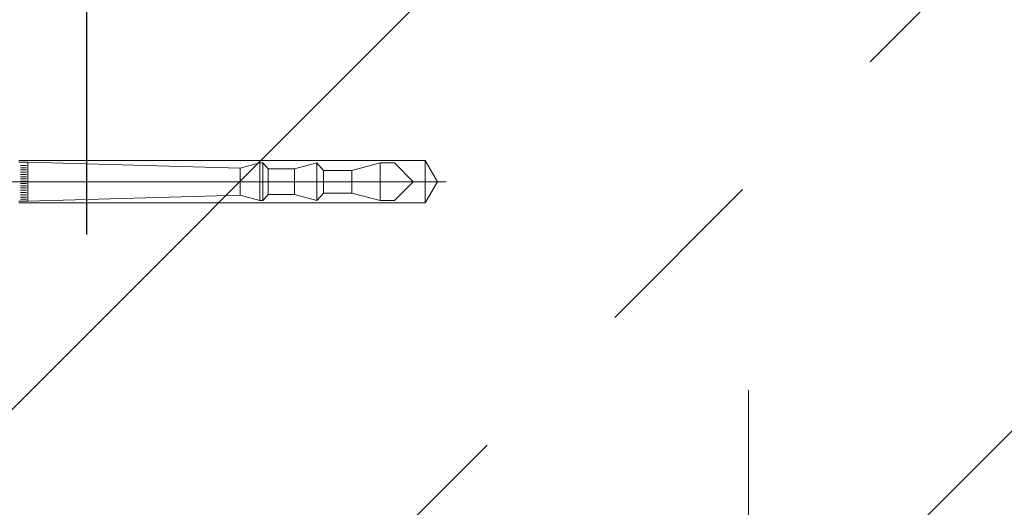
# Model space of a CAD drawing. Header units: metres. Extents: x 69 to 122.5, y -21.4 to -4.6.
# Tile 75 of 250: x 74.6989 to 74.8625, y -18.0627 to -17.9818. Entities that reach past the tile are written whole.
import ezdxf

# ---------------------------------------------------------------- set-up
doc = ezdxf.new("R2010")
doc.units = ezdxf.units.M
doc.header["$LTSCALE"] = 0.02
doc.linetypes.add('Dash Style-25', pattern=[1.2, 0.4, -0.8])
doc.linetypes.add('gestrichelt - 01', pattern=[2, 1, -1])
for name, color, linetype, lineweight in [('013_Beton und Stahlbetonarbeiten-330 Außenstützen', 7, 'Continuous', 25), ('013_Beton und Stahlbetonarbeiten-allg.', 7, 'Continuous', 13), ('026_Fensterarbeiten-allg.', 7, 'Continuous', 5), ('032_Metallarbeiten-Fenster', 7, 'Continuous', 5)]:
    doc.layers.add(name, color=color, linetype=linetype, lineweight=lineweight)

msp = doc.modelspace()

# ---------------------------------------------------------------- linework, layer by layer
at = {"layer": '013_Beton und Stahlbetonarbeiten-330 Außenstützen', "color": 7, "linetype": 'gestrichelt - 01', "lineweight": 25}
msp.add_lwpolyline([(74.71, -18.13744), (74.93, -18.13744), (74.93, -17.91744), (74.71, -17.91744)], close=True, dxfattribs=at)
at = {"layer": '013_Beton und Stahlbetonarbeiten-allg.', "color": 251, "linetype": 'Continuous', "lineweight": 5, "true_color": 0x555555}
for p, q in [((74.84169, -17.90244), (74.695, -18.04913)), ((74.945, -17.96883), (74.76139, -18.15244))]:
    msp.add_line(p, q, dxfattribs=at)
at = {"layer": '013_Beton und Stahlbetonarbeiten-allg.', "color": 251, "linetype": 'Continuous', "lineweight": 9, "true_color": 0x555555}
for p, q in [((74.84018, -17.9888), (74.86139, -17.96758)), ((74.79776, -18.03122), (74.81897, -18.01001)), ((74.75533, -18.07365), (74.77654, -18.05244))]:
    msp.add_line(p, q, dxfattribs=at)
at = {"layer": '026_Fensterarbeiten-allg.', "color": 7, "linetype": 'Continuous', "lineweight": 18}
for p, q in [((74.69876, -18.00519), (74.76626, -18.00519)), ((74.70026, -18.00544), (74.69876, -18.00544)), ((74.70001, -18.00598), (74.69901, -18.00598)), ((74.70001, -18.00636), (74.69901, -18.00636)), ((74.7355, -18.00644), (74.70026, -18.00544)), ((74.70026, -18.00544), (74.70026, -18.01194)), ((74.73876, -18.00557), (74.7355, -18.00644)), ((74.7355, -18.00644), (74.7355, -18.01094)), ((74.73926, -18.00557), (74.73876, -18.00557)), ((74.73876, -18.00557), (74.73876, -18.01182)), ((74.73926, -18.01182), (74.73926, -18.00557)), ((74.74016, -18.00657), (74.73926, -18.00557)), ((74.74826, -18.00557), (74.74453, -18.00657)), ((74.74826, -18.01182), (74.74826, -18.00557)), ((74.74939, -18.00682), (74.74826, -18.00557)), ((74.75876, -18.00557), (74.7541, -18.00682)), ((74.75876, -18.01182), (74.75876, -18.00557)), ((74.76114, -18.00557), (74.75876, -18.00557)), ((74.76426, -18.00869), (74.76114, -18.00557)), ((74.76626, -18.00519), (74.76828, -18.00869)), ((74.76626, -18.01219), (74.76626, -18.00519)), ((74.70001, -18.00673), (74.69901, -18.00673)), ((74.70001, -18.00711), (74.69901, -18.00711)), ((74.70001, -18.00748), (74.69901, -18.00748)), ((74.70001, -18.00786), (74.69901, -18.00786)), ((74.74453, -18.00657), (74.74016, -18.00657)), ((74.74016, -18.00657), (74.74016, -18.01082)), ((74.74453, -18.00657), (74.74453, -18.01082)), ((74.7541, -18.00682), (74.74939, -18.00682)), ((74.74939, -18.00682), (74.74939, -18.01057)), ((74.7541, -18.00682), (74.7541, -18.01057)), ((74.68526, -18.00869), (74.76976, -18.00869)), ((74.70001, -18.00823), (74.69901, -18.00823)), ((74.70001, -18.00861), (74.69901, -18.00861)), ((74.70001, -18.00898), (74.69901, -18.00898)), ((74.70001, -18.00936), (74.69901, -18.00936)), ((74.70001, -18.00973), (74.69901, -18.00973)), ((74.76114, -18.01182), (74.76426, -18.00869)), ((74.76828, -18.00869), (74.76626, -18.01219)), ((74.70001, -18.01011), (74.69901, -18.01011)), ((74.70001, -18.01048), (74.69901, -18.01048)), ((74.70001, -18.01086), (74.69901, -18.01086)), ((74.70001, -18.01123), (74.69901, -18.01123)), ((74.70026, -18.01194), (74.7355, -18.01094)), ((74.7355, -18.01094), (74.73876, -18.01182)), ((74.73926, -18.01182), (74.74016, -18.01082)), ((74.74016, -18.01082), (74.74453, -18.01082)), ((74.74453, -18.01082), (74.74826, -18.01182)), ((74.74826, -18.01182), (74.74939, -18.01057)), ((74.74939, -18.01057), (74.7541, -18.01057)), ((74.7541, -18.01057), (74.75876, -18.01182)), ((74.69876, -18.01194), (74.70026, -18.01194)), ((74.76626, -18.01219), (74.69876, -18.01219)), ((74.70001, -18.01161), (74.69901, -18.01161)), ((74.73876, -18.01182), (74.73926, -18.01182)), ((74.75876, -18.01182), (74.76114, -18.01182))]:
    msp.add_line(p, q, dxfattribs=at)
at = {"layer": '032_Metallarbeiten-Fenster', "color": 8, "linetype": 'Dash Style-25', "lineweight": 9, "true_color": 0x808080}
msp.add_line((74.82, -18.74331), (74.82, -17.15467), dxfattribs=at)

doc.saveas('drawing.dxf')
